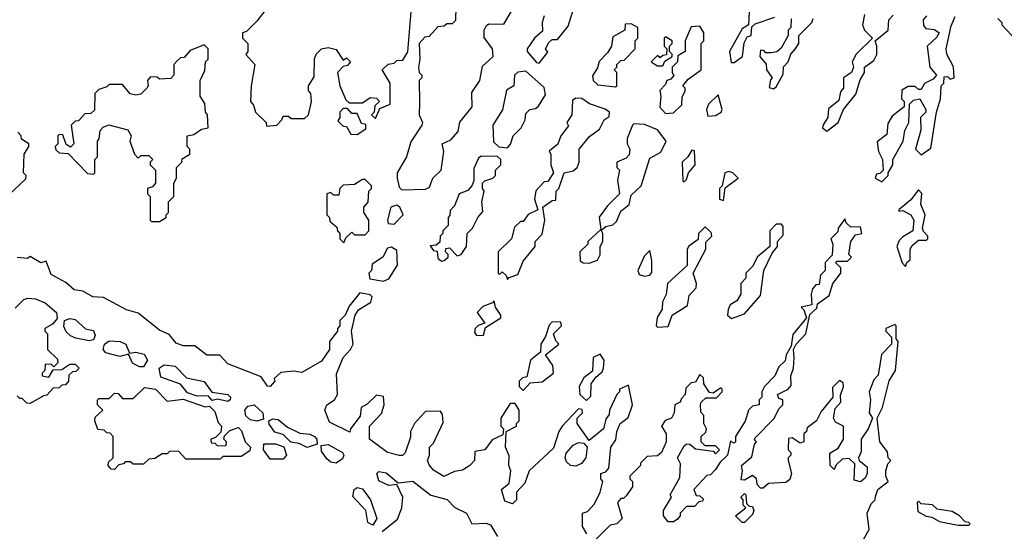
# Model space of a CAD drawing. Extents: x 2640764 to 2777785, y 718840 to 815082.
# Tile 77 of 148: x 2728795 to 2732530, y 768316 to 770255. Entities that reach past the tile are written whole.
import ezdxf

# ---------------------------------------------------------------- set-up
doc = ezdxf.new("R2010")
doc.units = 0

msp = doc.modelspace()

# ---------------------------------------------------------------- linework, layer by layer
at = {"layer": '0CON10XD'}
for points in [[(2729737.5, 770305), (2729695, 770250), (2729655, 770210), (2729640, 770205), (2729640, 770185), (2729660, 770165), (2729660, 770135), (2729653, 770123), (2729687.5, 770085), (2729672.5, 770005), (2729670, 769945), (2729681.7, 769931.7), (2729690, 769905), (2729730, 769865), (2729731.7, 769851.7), (2729770, 769855), (2729790, 769875), (2729795, 769890), (2729815, 769890), (2729825, 769880), (2729875, 769880), (2729890, 769895), (2729902.5, 769945), (2729900, 769975), (2729890, 769985), (2729890, 770005), (2729911.7, 770038.3), (2729913, 770107), (2729920, 770125), (2729940, 770145), (2729965, 770150), (2729995, 770142.5), (2730021.7, 770101.7), (2730035, 770110), (2730050, 770095), (2730038.3, 770081.7), (2730021.7, 770078.3), (2730000, 770055), (2730010, 770005), (2730031.7, 769951.7), (2730045, 769940), (2730095, 769940), (2730125, 769960), (2730148.3, 769958.3), (2730160, 769945), (2730141.7, 769928.3), (2730140, 769905), (2730130, 769895), (2730145, 769880), (2730161.7, 769918.3), (2730200, 769935), (2730200, 770015), (2730170, 770065), (2730193, 770087), (2730215, 770090), (2730225, 770100), (2730248.3, 770101.7), (2730267, 770133), (2730280, 770285)], [(2730450, 770305), (2730448.3, 770251.7), (2730435, 770240), (2730415, 770240), (2730405, 770230), (2730381.7, 770228.3), (2730348.3, 770191.7), (2730331.7, 770188.3), (2730310, 770165), (2730312.5, 770105), (2730307.5, 770075), (2730310, 770055), (2730320, 770045), (2730320, 770035), (2730310, 770025), (2730311.7, 769941.7), (2730310, 769895), (2730322.5, 769865), (2730320, 769855), (2730278.3, 769791.7), (2730262.5, 769735), (2730227.5, 769675), (2730226.7, 769655), (2730235, 769620), (2730245, 769610), (2730335, 769612.5)], [(2730335, 769612.5), (2730349.3, 769620.7), (2730362, 769655), (2730393.3, 769685), (2730403.3, 769755), (2730397.5, 769785), (2730430.5, 769799.5), (2730458.1, 769831.9), (2730465, 769866.7), (2730511.2, 769925), (2730510.6, 769979.4), (2730540, 770025), (2730550.6, 770079.4), (2730591.2, 770115), (2730588.8, 770145), (2730557, 770187), (2730557.5, 770215), (2730566.4, 770233.6), (2730575, 770238.8), (2730632, 770238), (2730658.8, 770285)], [(2730785, 770270), (2730777.5, 770245), (2730778.3, 770211.7), (2730747.5, 770185), (2730720, 770145), (2730720, 770135), (2730755, 770092.5), (2730765, 770090), (2730798.3, 770131.7), (2730790, 770145), (2730801.7, 770168.3), (2730815, 770180), (2730835, 770180), (2730875, 770230), (2730893, 770287)], [(2731562.5, 770285), (2731560, 770235), (2731535, 770220), (2731487.5, 770135), (2731493.3, 770093.3), (2731505, 770092.5), (2731536.7, 770115), (2731543, 770167), (2731555, 770190), (2731570, 770195), (2731571.7, 770228.3), (2731585, 770240), (2731660, 770265)], [(2732000, 770275), (2731992.5, 770235), (2732000, 770215), (2732030, 770185), (2731967.5, 770125), (2731952.5, 770095), (2731957.5, 770075), (2731950, 770055), (2731920, 770035), (2731920, 769995), (2731908.3, 769981.7), (2731901.7, 769948.3), (2731863, 769917), (2731860, 769885), (2731843, 769857), (2731840, 769845), (2731857, 769833), (2731900, 769865), (2731920, 769915), (2731967, 769973), (2731983, 770027), (2732000, 770055), (2732000, 770075), (2732035, 770100), (2732046.4, 770123.6), (2732046.7, 770155), (2732040, 770175), (2732090, 770215), (2732092.5, 770255), (2732108.3, 770271.7)], [(2732235, 770270), (2732222.5, 770255), (2732223, 770233), (2732231.7, 770221.7), (2732265, 770217.5), (2732282.5, 770205), (2732273, 770187), (2732237.5, 770155), (2732247.5, 770075), (2732272.5, 770045), (2732260.7, 770029.3), (2732227, 770013), (2732215, 769990), (2732205, 769990), (2732191.7, 770001.7), (2732165, 770002.5), (2732141.7, 769988.3), (2732140, 769955), (2732150, 769945), (2732150, 769925), (2732105, 769890), (2732088.3, 769861.7), (2732085, 769820), (2732048.3, 769791.7), (2732052.5, 769755), (2732067.5, 769725), (2732070, 769685), (2732058.3, 769671.7), (2732045, 769670), (2732040, 769655), (2732065, 769640), (2732090, 769665), (2732090, 769675), (2732107.5, 769705), (2732107.5, 769725), (2732146.7, 769795), (2732152.5, 769835), (2732167.5, 769865), (2732170, 769935), (2732185, 769950), (2732210, 769955), (2732232.5, 769915), (2732232.5, 769905), (2732212.5, 769885), (2732213, 769837), (2732192.5, 769765), (2732215, 769742.5), (2732251.7, 769768.3), (2732272.5, 769905), (2732287.5, 769955), (2732290, 770005), (2732300, 770015), (2732301.7, 770038.3), (2732315, 770040), (2732325, 770030), (2732340, 770035), (2732337, 770077), (2732312.5, 770125), (2732310, 770145), (2732328.3, 770231.7), (2732343, 770267)], [(2731055, 770000), (2731060, 770005), (2731060, 770055), (2731050, 770065), (2731060, 770075), (2731060, 770085), (2731075, 770100), (2731088.3, 770101.7), (2731130, 770145), (2731130, 770175), (2731140, 770185), (2731140, 770225), (2731115, 770240), (2731091.7, 770238.3), (2731090, 770215), (2731045, 770190), (2731040, 770155), (2731025, 770130), (2730993, 770097), (2730987, 770073), (2730968.3, 770041.7), (2730970, 770025), (2730988.3, 770008.3), (2731055, 770000)], [(2731721.7, 770258.3), (2731720, 770225), (2731710, 770215), (2731710, 770195), (2731683, 770147), (2731667, 770133), (2731645, 770130), (2731625, 770130), (2731618.3, 770138.3), (2731605, 770140), (2731602.5, 770115), (2731627, 770087), (2731627.5, 770065), (2731650, 770035), (2731643, 770027), (2731638.3, 769998.3), (2731655, 769992.5), (2731665, 770000), (2731691.7, 770048.3), (2731693, 770077), (2731710, 770095), (2731720, 770125), (2731736.7, 770143.3), (2731750, 770165), (2731750, 770195), (2731800, 770245), (2731805, 770260)], [(2732505, 770260), (2732520, 770245), (2732520, 770235), (2732575, 770177.5)], [(2731245, 769900), (2731275, 769902.5), (2731307, 769933), (2731308.3, 769961.7), (2731320, 769985), (2731320, 769995), (2731310, 770005), (2731330.7, 770029.3), (2731380, 770065), (2731380, 770165), (2731390, 770175), (2731390, 770205), (2731375, 770230), (2731341.7, 770228.3), (2731320, 770175), (2731320, 770135), (2731291.7, 770118.3), (2731290, 770095), (2731270, 770075), (2731270, 770055), (2731277, 770043), (2731265, 770030), (2731250, 770025), (2731245, 770010), (2731223, 769987), (2731227.5, 769965), (2731223, 769923), (2731245, 769900)], [(2729325, 769490), (2729350, 769505), (2729350, 769515), (2729360, 769525), (2729360, 769565), (2729380, 769585), (2729380, 769635), (2729390, 769655), (2729390, 769695), (2729410, 769715), (2729411.7, 769728.3), (2729440, 769745), (2729440, 769765), (2729430, 769775), (2729430, 769815), (2729455, 769820), (2729485, 769840), (2729510, 769845), (2729507.5, 769895), (2729500, 769905), (2729497, 769937), (2729480, 769965), (2729480, 770025), (2729497, 770063), (2729500, 770095), (2729510, 770105), (2729510, 770145), (2729495, 770160), (2729441.7, 770138.3), (2729418.3, 770111.7), (2729405, 770110), (2729391.7, 770098.3), (2729380, 770085), (2729380, 770045), (2729368.3, 770031.7), (2729325, 770030), (2729317, 770037), (2729291.7, 770038.3), (2729280, 770025), (2729282.5, 770005), (2729277.5, 769995), (2729255, 769973.3), (2729235, 769968.8), (2729213.9, 769973.9), (2729185, 770010), (2729135, 770010), (2729125, 770000), (2729095, 769990), (2729080, 769975), (2729078.3, 769911.7), (2729065, 769900), (2729041.7, 769898.3), (2729018.3, 769871.7), (2729005, 769870), (2728990, 769855), (2729000, 769785), (2728988.3, 769771.7), (2728971.7, 769781.7), (2728958.3, 769818.3), (2728945, 769820), (2728940, 769815), (2728940, 769785), (2728930, 769775), (2728931.7, 769761.7), (2728945, 769750), (2728978.3, 769748.3), (2729051.7, 769671.7), (2729075, 769670), (2729080, 769675), (2729080, 769725), (2729090, 769735), (2729090, 769795), (2729097, 769803), (2729100, 769835), (2729111.7, 769848.3), (2729133.3, 769856.7), (2729205, 769837.5), (2729217.5, 769815), (2729212.5, 769795), (2729230, 769745), (2729245, 769730), (2729255, 769740), (2729285, 769740), (2729300, 769725), (2729290, 769715), (2729290, 769705), (2729310, 769685), (2729310, 769635), (2729298.3, 769621.7), (2729280, 769615), (2729280, 769595), (2729290, 769585), (2729290, 769495), (2729295, 769490), (2729325, 769490)], [(2731235, 770080), (2731241.7, 770098.3), (2731270, 770115), (2731270, 770125), (2731260, 770135), (2731260, 770155), (2731270, 770165), (2731270, 770175), (2731245, 770190), (2731240, 770185), (2731240, 770155), (2731250, 770145), (2731248.3, 770121.7), (2731235, 770120), (2731225, 770110), (2731215, 770120), (2731190, 770095), (2731215, 770080), (2731235, 770080)], [(2730645, 769770), (2730656.7, 769783.3), (2730667.5, 769815), (2730697.5, 769845), (2730712.5, 769875), (2730715, 769900), (2730730, 769915), (2730751.7, 769918.3), (2730763, 769927), (2730789.3, 769970.7), (2730785, 769997.5), (2730715, 770060), (2730685, 770056.2), (2730672.5, 770045), (2730670, 770005), (2730641.7, 769988.3), (2730627, 769913), (2730590, 769855), (2730591.7, 769791.7), (2730613, 769773), (2730645, 769770)], [(2730645, 769270), (2730651.7, 769278.3), (2730685, 769290), (2730705, 769340), (2730750, 769395), (2730750, 769415), (2730777.5, 769442.5), (2730787.5, 769495), (2730780, 769545), (2730815, 769570), (2730828.3, 769571.7), (2730830, 769605), (2730840, 769615), (2730860, 769675), (2730895, 769682.5), (2730910, 769695), (2730917.5, 769715), (2730917.5, 769765), (2730957, 769813), (2730995, 769840), (2731012.5, 769875), (2731031.7, 769888.3), (2731032.5, 769905), (2731016, 769916), (2730956.4, 769936.4), (2730927, 769957), (2730905, 769957.5), (2730891.7, 769948.3), (2730890, 769895), (2730870, 769865), (2730877, 769853), (2730847.5, 769815), (2730836.4, 769783.6), (2730803, 769757), (2730810, 769745), (2730810, 769705), (2730820, 769675), (2730798.3, 769641.7), (2730785, 769640), (2730753, 769607), (2730747.5, 769575), (2730760, 769535), (2730723.6, 769516.4), (2730705, 769490), (2730695, 769490), (2730671.7, 769468.3), (2730660, 769425), (2730610, 769375), (2730610, 769295), (2730615, 769290), (2730625, 769300), (2730640, 769285), (2730645, 769270)], [(2731405, 769890), (2731435, 769892), (2731456, 769904), (2731460, 769915), (2731445, 769970), (2731407.5, 769935), (2731400, 769915), (2731405, 769890)], [(2730075, 769820), (2730108.3, 769841.7), (2730108.3, 769858.3), (2730091.7, 769861.7), (2730075, 769900), (2730055, 769900), (2730038.3, 769918.3), (2730021.7, 769918.3), (2730010, 769905), (2730010, 769885), (2730001.7, 769871.7), (2730021.7, 769851.7), (2730035, 769850), (2730051.7, 769821.7), (2730075, 769820)], [(2731005, 769460), (2731018.3, 769471.7), (2731045, 769477.5), (2731059.3, 769490.7), (2731075, 769530), (2731107.5, 769555), (2731115, 769590), (2731152.5, 769625), (2731185, 769730), (2731227, 769753), (2731247.5, 769795), (2731215, 769837.5), (2731165, 769857.5), (2731125, 769860), (2731120, 769855), (2731100, 769805), (2731100, 769785), (2731110, 769765), (2731107, 769743), (2731095, 769730), (2731060, 769715), (2731060, 769695), (2731070, 769685), (2731062.5, 769647.5), (2731070, 769595), (2731025, 769550), (2730993, 769507), (2731000, 769460), (2731005, 769460)], [(2728751.7, 769588.3), (2728818.3, 769651.7), (2728820, 769665), (2728810, 769675), (2728812.5, 769745), (2728830, 769775), (2728830, 769785), (2728801.7, 769801.7), (2728800, 769815), (2728788.3, 769828.3)], [(2731315, 769640), (2731325, 769650), (2731332.5, 769675), (2731356.7, 769705), (2731355, 769757.5), (2731345, 769760), (2731330, 769735), (2731307.5, 769715), (2731310, 769645), (2731315, 769640)], [(2730395, 769340), (2730405, 769342.5), (2730420, 769355), (2730420, 769365), (2730410, 769375), (2730411.7, 769388.3), (2730425, 769390), (2730455, 769360), (2730470, 769365), (2730490, 769395), (2730492.5, 769445), (2730512.5, 769465), (2730532.5, 769505), (2730551.7, 769528.3), (2730547.5, 769565), (2730557.5, 769605), (2730550, 769615), (2730550, 769635), (2730560, 769645), (2730590, 769655), (2730600, 769665), (2730600, 769685), (2730620, 769705), (2730620, 769725), (2730607, 769737), (2730545, 769737.5), (2730535, 769730), (2730518.3, 769691.7), (2730517.5, 769645), (2730510, 769625), (2730495, 769607.5), (2730462.5, 769595), (2730445, 769550), (2730428.3, 769531.7), (2730427, 769513), (2730420, 769505), (2730420, 769475), (2730400, 769455), (2730400, 769445), (2730390, 769435), (2730388.3, 769411.7), (2730375, 769400), (2730351.7, 769398.3), (2730365, 769380), (2730378.3, 769378.3), (2730381.7, 769351.7), (2730395, 769340)], [(2731465, 769570), (2731471.7, 769618.3), (2731520, 769655), (2731500, 769675), (2731485, 769680), (2731470, 769675), (2731460, 769625), (2731450, 769615), (2731450, 769575), (2731465, 769570)], [(2730025, 769410), (2730031.7, 769428.3), (2730055, 769450), (2730065, 769440), (2730105, 769440), (2730120, 769455), (2730120, 769495), (2730100, 769525), (2730100, 769545), (2730117, 769563), (2730120, 769605), (2730130, 769615), (2730130, 769625), (2730105, 769650), (2730095, 769650), (2730065, 769630), (2730021.7, 769628.3), (2730010, 769615), (2730005, 769590), (2729985, 769590), (2729975, 769600), (2729960, 769595), (2729960, 769515), (2729970, 769505), (2729971.7, 769491.7), (2729998.3, 769468.3), (2730000, 769455), (2730010, 769445), (2730010, 769425), (2730025, 769410)], [(2732155, 769320), (2732160, 769335), (2732172.5, 769345), (2732172.5, 769385), (2732180.7, 769399.3), (2732205, 769420), (2732235, 769420), (2732240, 769425), (2732240, 769435), (2732223, 769453), (2732220, 769465), (2732230, 769515), (2732213.3, 769555), (2732217, 769597), (2732205, 769610), (2732175, 769572.5), (2732130, 769535), (2732130, 769530), (2732145, 769532.5), (2732176, 769516), (2732186.7, 769495), (2732183.3, 769455), (2732145, 769432.5), (2732131.7, 769418.3), (2732122.5, 769395), (2732143, 769333), (2732155, 769320)], [(2730215, 769480), (2730250, 769515), (2730237.5, 769545), (2730225, 769552.5), (2730202.5, 769545), (2730190, 769495), (2730193, 769483), (2730215, 769480)], [(2731966.4, 768233.6), (2732017, 768323), (2732010, 768385), (2732025, 768420), (2732040, 768435), (2732041.7, 768448.3), (2732050, 768475), (2732090, 768505), (2732080, 768525), (2732080, 768545), (2732088.3, 768571.7), (2732100, 768585), (2732090, 768595), (2732087, 768617), (2732057.5, 768655), (2732047.5, 768745), (2732067.5, 768785), (2732093, 768887), (2732117.5, 768925), (2732127.5, 769035), (2732120, 769045), (2732120, 769095), (2732115, 769100), (2732080, 769085), (2732080, 769075), (2732101.7, 769051.7), (2732102.5, 769025), (2732063.8, 768986.2), (2732051.7, 768908.3), (2732035, 768890), (2732017.5, 768845), (2732022.5, 768815), (2732017.5, 768765), (2732030, 768745), (2732013.3, 768705), (2731987.5, 768665), (2731987, 768617), (2731977.5, 768595), (2731980, 768585), (2732010, 768560), (2732010, 768535), (2732002.3, 768517.7), (2731985, 768503.3), (2731960, 768510), (2731962.5, 768572.5), (2731941.7, 768591.7), (2731915, 768590), (2731891.7, 768568.3), (2731885, 768550), (2731870, 768565), (2731868.3, 768611.7), (2731899.3, 768630.7), (2731920, 768665), (2731920, 768715), (2731890, 768730), (2731882.5, 768745), (2731888.3, 768781.7), (2731910, 768805), (2731908.3, 768831.7), (2731920, 768865), (2731918.3, 768878.3), (2731905, 768887.5), (2731878.3, 768861.7), (2731880, 768825), (2731835, 768770), (2731817.5, 768735), (2731781.7, 768708.3), (2731780, 768695), (2731770, 768685), (2731770, 768655), (2731755, 768650), (2731725, 768670), (2731711.7, 768668.3), (2731710, 768625), (2731720, 768615), (2731720, 768605), (2731710, 768595), (2731710, 768585), (2731722.5, 768535), (2731717, 768513), (2731701.7, 768501.7), (2731635, 768497.5), (2731615, 768480), (2731605, 768480), (2731593, 768493), (2731590, 768515), (2731575, 768527.5), (2731545, 768510), (2731531.7, 768511.7), (2731537.5, 768545), (2731532.5, 768565), (2731571.7, 768598.3), (2731583, 768647), (2731590, 768655), (2731583, 768663), (2731585, 768670), (2731656.4, 768743.6), (2731675, 768780), (2731690, 768795), (2731690, 768815), (2731675, 768820), (2731670, 768835), (2731710, 768855), (2731721.7, 768868.3), (2731720, 768905), (2731730, 768935), (2731732.5, 768975), (2731730, 769005), (2731740, 769025), (2731777.5, 769065), (2731791.7, 769138.3), (2731818.3, 769161.7), (2731821.7, 769178.3), (2731865, 769210), (2731880, 769255), (2731910, 769295), (2731910, 769315), (2731890, 769335), (2731895, 769340), (2731935, 769340), (2731950, 769355), (2731940, 769365), (2731947.5, 769415), (2731965, 769440), (2731990, 769445), (2731985, 769470), (2731948.3, 769468.3), (2731930, 769485), (2731925, 769500), (2731900, 769465), (2731898.3, 769451.7), (2731872.5, 769425), (2731880, 769405), (2731877, 769363), (2731850, 769335), (2731850, 769305), (2731833, 769287), (2731828.3, 769251.7), (2731815, 769250), (2731802.5, 769235), (2731797.5, 769215), (2731800, 769175), (2731760, 769165), (2731770, 769155), (2731780, 769125), (2731728.3, 769061.7), (2731721.7, 769018.3), (2731702.5, 768985), (2731698.3, 768961.7), (2731675, 768940), (2731660, 768905), (2731620, 768865), (2731610, 768845), (2731610, 768825), (2731600, 768815), (2731600, 768795), (2731575, 768790), (2731560, 768775), (2731546.7, 768733.3), (2731510, 768675), (2731510, 768655), (2731505, 768650), (2731491.7, 768658.3), (2731480, 768605), (2731451.7, 768578.3), (2731435, 768550), (2731415, 768530), (2731401.7, 768528.3), (2731352.5, 768475), (2731361.7, 768451.7), (2731375, 768450), (2731388.3, 768438.3), (2731385, 768430), (2731371.7, 768428.3), (2731355, 768410), (2731325, 768410), (2731300, 768385), (2731300, 768375), (2731289.3, 768360.7), (2731275, 768352.5), (2731255, 768352.5), (2731237.5, 768375), (2731237.5, 768395), (2731267.5, 768445), (2731262.5, 768455), (2731299.3, 768520.7), (2731301.7, 768571.7), (2731290, 768595), (2731315, 768640), (2731325, 768647.5), (2731337, 768647), (2731358.3, 768628.3), (2731425, 768620), (2731435, 768610), (2731450, 768625), (2731435, 768640), (2731395, 768640), (2731380, 768655), (2731380, 768675), (2731398.3, 768691.7), (2731400, 768705), (2731390, 768725), (2731390, 768755), (2731378.3, 768768.3), (2731377.5, 768795), (2731380, 768805), (2731398.3, 768821.7), (2731438.3, 768821.7), (2731460, 768845), (2731460, 768855), (2731455, 768860), (2731425, 768840), (2731411.7, 768841.7), (2731390, 768875), (2731388.3, 768898.3), (2731375, 768910), (2731358.3, 768881.7), (2731341.7, 768878.3), (2731321.7, 768858.3), (2731320, 768835), (2731305, 768820), (2731300, 768805), (2731280, 768795), (2731277.5, 768765), (2731267.5, 768745), (2731243.6, 768736.4), (2731230, 768715), (2731247.5, 768685), (2731247.5, 768655), (2731230, 768615), (2731215, 768602.5), (2731175, 768600), (2731150, 768575), (2731150, 768565), (2731110, 768525), (2731110, 768515), (2731120, 768505), (2731120, 768485), (2731095, 768450), (2731085, 768440), (2731075, 768440), (2731062.5, 768425), (2731080, 768365), (2731060, 768345), (2731035, 768340), (2730980, 768285)], [(2730955, 769332.5), (2730986.7, 769343.3), (2730996.4, 769363.6), (2730997.5, 769395), (2731007.5, 769415), (2731007.5, 769445), (2731000, 769460), (2730950, 769415), (2730950, 769405), (2730920, 769375), (2730921.7, 769341.7), (2730933, 769333), (2730955, 769332.5)], [(2731215, 769090), (2731255, 769092.5), (2731270, 769135), (2731328.3, 769171.7), (2731335, 769210), (2731361.7, 769238.3), (2731362.5, 769255), (2731350, 769295), (2731397.5, 769385), (2731398.3, 769411.7), (2731420, 769435), (2731418.3, 769448.3), (2731395, 769470), (2731370, 769445), (2731368.3, 769421.7), (2731333, 769397), (2731327.5, 769385), (2731327, 769323), (2731252.5, 769255), (2731247, 769213), (2731233.6, 769186.4), (2731231.7, 769158.3), (2731213, 769127), (2731210, 769095), (2731215, 769090)], [(2731495, 769122.5), (2731545, 769140), (2731605, 769210), (2731617.5, 769305), (2731650, 769370), (2731670, 769395), (2731670, 769415), (2731691.7, 769438.3), (2731691.7, 769471.7), (2731685, 769480), (2731665, 769480), (2731640, 769455), (2731640, 769395), (2731593.6, 769356.4), (2731575, 769320), (2731550, 769295), (2731550, 769275), (2731530, 769255), (2731530, 769215), (2731515, 769190), (2731490, 769175), (2731483, 769157), (2731480, 769135), (2731495, 769122.5)], [(2730175, 769264), (2730195, 769273.3), (2730228, 769325), (2730225, 769380), (2730205, 769393.3), (2730190.7, 769389.3), (2730172.5, 769355), (2730131.7, 769328.3), (2730130, 769305), (2730120, 769295), (2730123, 769273), (2730175, 769264)], [(2731165, 769282.5), (2731185, 769287.5), (2731193, 769297), (2731193, 769343), (2731185, 769380), (2731165, 769360), (2731140, 769305), (2731145, 769290), (2731165, 769282.5)], [(2731072.5, 768725), (2731103, 768747), (2731120, 768795), (2731105, 768870), (2731070, 768855), (2731070, 768845), (2731060, 768835), (2731032.5, 768775), (2731031.7, 768758.3), (2731018.3, 768741.7), (2731010, 768705), (2730955, 768660), (2730910, 768725), (2730910, 768745), (2730930, 768765), (2730928.3, 768778.3), (2730915, 768780), (2730852.5, 768715), (2730840, 768695), (2730819.3, 768630.7), (2730727.5, 768545), (2730711.7, 768498.3), (2730680, 768465), (2730680, 768435), (2730665, 768420), (2730635, 768430), (2730622.5, 768475), (2730651.7, 768498.3), (2730657.5, 768545), (2730650, 768565), (2730651.7, 768601.7), (2730637.5, 768635), (2730640, 768695), (2730680, 768715), (2730680, 768725), (2730690, 768735), (2730690, 768775), (2730675, 768800), (2730655, 768800), (2730620, 768745), (2730620, 768715), (2730630, 768705), (2730628.3, 768681.7), (2730587, 768663), (2730560, 768625), (2730521.7, 768618.3), (2730520, 768585), (2730502.5, 768565), (2730475, 768547.5), (2730445, 768542.5), (2730403.6, 768523.6), (2730365, 768547.5), (2730348.3, 768568.3), (2730342.5, 768585), (2730350, 768605), (2730350, 768635), (2730365, 768650), (2730401.7, 768728.3), (2730399.3, 768759.3), (2730391.7, 768771.7), (2730335, 768770), (2730315, 768750), (2730292.5, 768725), (2730277.5, 768695), (2730277, 768673), (2730257, 768613), (2730247, 768603), (2730234, 768604), (2730190, 768615), (2730122.5, 768665), (2730122.5, 768715), (2730167, 768763), (2730177.5, 768795), (2730175, 768827.5), (2730148.3, 768831.7), (2730112.5, 768797.5), (2730090, 768785), (2730087, 768753), (2730050, 768705), (2730047.5, 768692.5), (2729969.7, 768729.7), (2729953.1, 768775), (2729960, 768795), (2729988.8, 768815), (2730000, 768835), (2729997.3, 768912.7), (2730022.5, 768975), (2730050, 769005), (2730060, 769025), (2730053.3, 769075), (2730067.5, 769135), (2730080, 769155), (2730127.5, 769185), (2730132.5, 769205), (2730125, 769212.5), (2730085, 769220), (2730045, 769170), (2730030, 769135), (2730010, 769115), (2730010, 769095), (2730000, 769085), (2730000, 769075), (2729970, 769035), (2729970, 769005), (2729939.3, 768960.7), (2729865, 768917.5), (2729835, 768922.5), (2729785, 768917.5), (2729760, 768895), (2729762.5, 768885), (2729745.6, 768864.4), (2729735, 768866.7), (2729711.2, 768901.2), (2729585, 768951.2), (2729553.6, 768983.6), (2729505, 768984.3), (2729459.7, 769019.7), (2729415, 769019.1), (2729389.1, 769029.1), (2729362.4, 769062.4), (2729325, 769078), (2729245, 769143.3), (2729200, 769155), (2729112.3, 769202.3), (2729072.5, 769205), (2729035, 769226), (2729001.2, 769231.2), (2728969.4, 769259.4), (2728915, 769290), (2728895, 769340), (2728875, 769333.3), (2728835, 769357.5), (2728825, 769350), (2728785, 769353.3)], [(2728778.3, 769161.7), (2728810.6, 769195), (2728825, 769200), (2728855, 769197.4), (2728891.6, 769181.6), (2728934.2, 769145), (2728937.3, 769122.7), (2728919.3, 769100.7), (2728890, 769085), (2728890, 769075), (2728900, 769065), (2728900, 769005), (2728938.3, 768968.3), (2728940, 768955), (2728925, 768940), (2728915, 768950), (2728891.7, 768948.3), (2728890, 768925), (2728880, 768915), (2728880, 768905), (2728905, 768900), (2728921.7, 768928.3), (2728955, 768930), (2728985, 768950), (2729005, 768950), (2729020, 768935), (2729008.3, 768921.7), (2728995, 768920), (2728981.7, 768908.3), (2728980, 768885), (2728968.3, 768871.7), (2728955, 768870), (2728945, 768860), (2728921.7, 768858.3), (2728898.3, 768831.7), (2728885, 768830), (2728835, 768800), (2728821.7, 768801.7), (2728805, 768820), (2728795, 768820), (2728785, 768830)], [(2730528.3, 769058.3), (2730555, 769060), (2730561.7, 769088.3), (2730620, 769125), (2730620, 769135), (2730600, 769165), (2730595, 769190), (2730588.3, 769181.7), (2730551.7, 769168.3), (2730530, 769145), (2730560, 769105), (2730533.6, 769096.4), (2730522.5, 769085), (2730520.7, 769070.7), (2730528.3, 769058.3)], [(2729058.3, 769038.3), (2729007.8, 769047.8), (2728987.6, 769057.6), (2728971.9, 769071.9), (2728962.1, 769092.1), (2728965.4, 769114.6), (2728985, 769122.6), (2729005, 769119), (2729045, 769082.9), (2729075, 769076.7), (2729081.4, 769058.6), (2729075, 769042), (2729058.3, 769038.3)], [(2730705, 768850), (2730731.7, 768878.3), (2730777, 768883), (2730820, 768915), (2730817.5, 768945), (2730790, 768985), (2730840, 769025), (2730828.3, 769038.3), (2730820, 769065), (2730850, 769095), (2730848.3, 769108.3), (2730815, 769110), (2730803, 769097), (2730790, 769055), (2730772.5, 769025), (2730770, 768995), (2730732.5, 768965), (2730718.3, 768901.7), (2730701.7, 768898.3), (2730690, 768885), (2730690, 768865), (2730705, 768850)], [(2729249.4, 768939.4), (2729223, 768953), (2729207.5, 768987.5), (2729175, 768979.2), (2729122.1, 768992.1), (2729112, 769005), (2729116.4, 769025), (2729135, 769038.1), (2729175.6, 769035.6), (2729197.3, 769025), (2729211.2, 768991.2), (2729235.5, 768994.5), (2729267.8, 768987.8), (2729280, 768965), (2729265, 768940), (2729249.4, 768939.4)], [(2730945, 768812.5), (2730961.7, 768828.3), (2730962.5, 768875), (2730980, 768900), (2731005, 768920), (2731010, 768935), (2731012.5, 768965), (2730997, 768987), (2730970, 768975), (2730967.5, 768922.5), (2730935, 768897.5), (2730917.5, 768865), (2730920, 768835), (2730945, 768812.5)], [(2729585, 768808.6), (2729545, 768816.7), (2729525, 768812.5), (2729510, 768830), (2729468.8, 768828.8), (2729431.2, 768841.2), (2729405, 768874), (2729330, 768900), (2729324.3, 768935), (2729343.2, 768946.8), (2729385, 768942.1), (2729427.7, 768897.7), (2729495, 768884.1), (2729523.8, 768843.8), (2729585, 768834.3), (2729594.3, 768825), (2729594, 768815), (2729585, 768808.6)], [(2729155, 768550), (2729141.7, 768551.7), (2729130, 768565), (2729131.7, 768578.3), (2729150, 768595), (2729150, 768675), (2729138.3, 768688.3), (2729125, 768690), (2729115, 768700), (2729091.7, 768701.7), (2729080, 768735), (2729081.7, 768748.3), (2729110, 768775), (2729090, 768795), (2729090, 768815), (2729095, 768820), (2729135, 768820), (2729155, 768840), (2729168.3, 768838.3), (2729185, 768820), (2729225, 768820), (2729268.3, 768861.7), (2729310, 768855), (2729355, 768810), (2729415, 768817.5), (2729498.3, 768788.3), (2729515, 768790), (2729535, 768770), (2729548.3, 768728.3), (2729560, 768715), (2729558.3, 768691.7), (2729538.3, 768671.7), (2729520, 768665), (2729521.7, 768651.7), (2729535, 768650), (2729545, 768640), (2729578.3, 768641.7), (2729580, 768655), (2729570, 768665), (2729571.7, 768678.3), (2729591.7, 768698.3), (2729625, 768710), (2729637, 768697), (2729650, 768655), (2729670, 768635), (2729668.3, 768621.7), (2729635, 768600), (2729565, 768600), (2729555, 768590), (2729425, 768590), (2729398.3, 768618.3), (2729365, 768620), (2729355, 768610), (2729335, 768610), (2729307.5, 768592.5), (2729285, 768590), (2729265, 768570), (2729225, 768570), (2729215, 768580), (2729195, 768580), (2729188.3, 768571.7), (2729171.7, 768568.3), (2729155, 768550)], [(2729695, 768734.2), (2729668.7, 768738.7), (2729653.2, 768753.2), (2729649.4, 768775), (2729660, 768790), (2729685, 768795.4), (2729717.9, 768765), (2729719.4, 768740.6), (2729695, 768734.2)], [(2729885, 768633.8), (2729855, 768648.8), (2729823.8, 768653.8), (2729795, 768682.5), (2729762.5, 768692.5), (2729741.7, 768721.7), (2729740, 768735), (2729755, 768741.8), (2729775, 768740), (2729811.2, 768711.2), (2729857.7, 768687.7), (2729895, 768684.2), (2729912.7, 768675), (2729922.5, 768665), (2729924, 768646), (2729885, 768633.8)], [(2730947, 768307), (2730930, 768335), (2730930, 768385), (2730948.3, 768391.7), (2730975, 768420), (2730997.5, 768465), (2731007.5, 768505), (2731000, 768515), (2731000, 768535), (2731018.3, 768541.7), (2731030, 768555), (2731037.5, 768635), (2731057, 768663), (2731060, 768695), (2731072.5, 768725)], [(2729795, 768590), (2729745, 768590), (2729720, 768625), (2729721.7, 768648.3), (2729765, 768647.5), (2729796.4, 768636.4), (2729807.5, 768605), (2729795, 768590)], [(2729995, 768573.8), (2729975, 768578.8), (2729960.3, 768590.3), (2729940, 768620), (2729938.3, 768641.7), (2729965.4, 768644.6), (2730018.9, 768615), (2730024.5, 768605), (2730019.6, 768590.4), (2729995, 768573.8)], [(2730905, 768562.5), (2730885, 768566.2), (2730869.2, 768579.2), (2730863.8, 768595), (2730868.3, 768611.7), (2730895, 768642.5), (2730915, 768652.5), (2730935, 768650), (2730947.5, 768635), (2730942.5, 768595), (2730926.4, 768573.6), (2730905, 768562.5)], [(2730170, 768315), (2730228.3, 768361.7), (2730244.5, 768405.5), (2730248.5, 768445), (2730225, 768493.8), (2730195, 768489.6), (2730157.6, 768507.6), (2730149.4, 768535), (2730157.7, 768542.3), (2730185, 768538.1), (2730230.5, 768500.5), (2730285.9, 768505.9), (2730355, 768453.4), (2730416.1, 768436.1), (2730446, 768406), (2730490, 768385), (2730510, 768345), (2730565, 768347.4), (2730581.2, 768341.2), (2730606.9, 768296.9)], [(2730135, 768340), (2730115, 768350), (2730107.5, 768395), (2730058.3, 768448.3), (2730063.3, 768475), (2730075, 768482.5), (2730095, 768476.7), (2730126.2, 768435), (2730150, 768365), (2730135, 768340)], [(2731545, 768350), (2731535, 768350), (2731510, 768375), (2731550, 768405), (2731540, 768415), (2731540, 768435), (2731530, 768445), (2731545, 768460), (2731550, 768455), (2731551.7, 768421.7), (2731561.7, 768411.7), (2731575, 768410), (2731580, 768395), (2731575, 768380), (2731545, 768350)], [(2732395, 768340), (2732400, 768345), (2732395, 768350), (2732381.7, 768351.7), (2732360, 768375), (2732331.7, 768391.7), (2732275, 768400), (2732257, 768417), (2732215, 768420), (2732205, 768430), (2732200, 768425), (2732201.7, 768391.7), (2732233, 768373), (2732255, 768370), (2732283.6, 768353.6), (2732355, 768340), (2732395, 768340)]]:
    msp.add_lwpolyline(points, dxfattribs=at)

doc.saveas('drawing.dxf')
